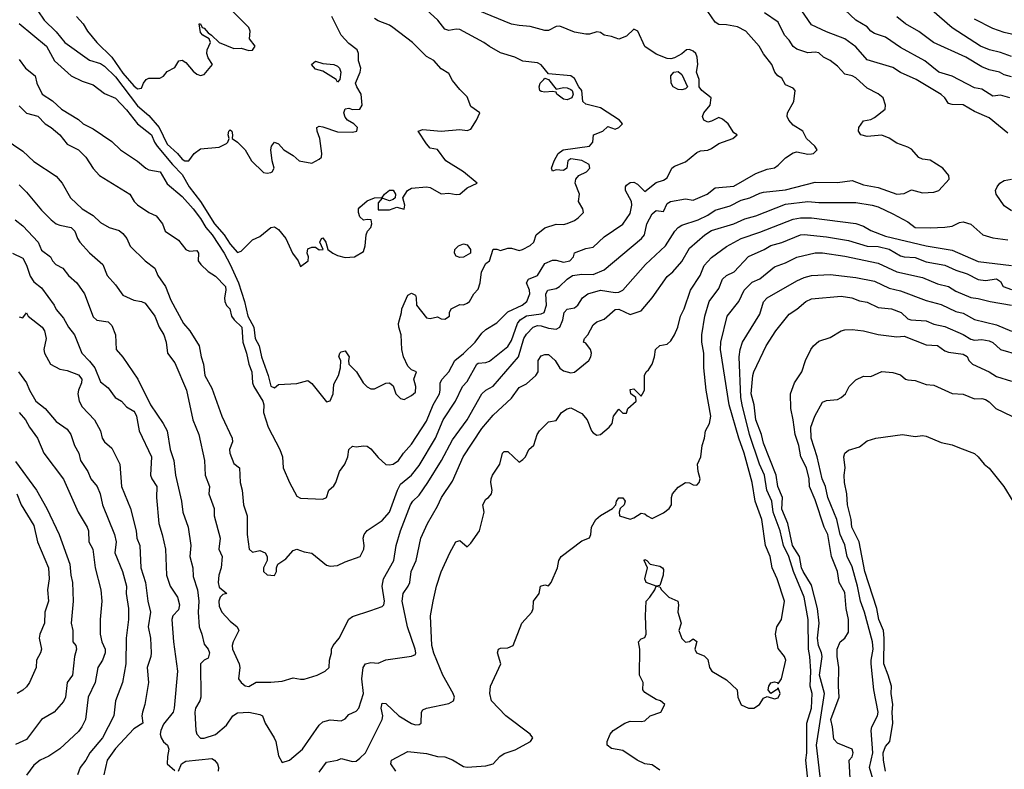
# Model space of a CAD drawing. Header units: metres. Extents: x -46681 to -43747, y -240911 to -237677.
# Tile 58 of 256: x -46423 to -46290, y -240322 to -240220. Entities that reach past the tile are written whole.
import ezdxf

# ---------------------------------------------------------------- set-up
doc = ezdxf.new("R2010")
doc.units = ezdxf.units.M
doc.layers.add('CONTOUR_INDEX', color=1, linetype='Continuous')
doc.layers.add('CONTOUR_INTER', color=3, linetype='Continuous')

msp = doc.modelspace()

# ---------------------------------------------------------------- linework, layer by layer
at = {"layer": 'CONTOUR_INDEX'}
for points, elevation in [([(-46422.6, -240232.1), (-46421.6, -240233.08), (-46420.1, -240233.48), (-46419.11, -240234.52), (-46418.28, -240235.02), (-46417.1, -240236), (-46416.1, -240237.26), (-46414.6, -240238.03), (-46413.61, -240239.02), (-46412.6, -240240.56), (-46411.75, -240241.52), (-46407.65, -240244.02), (-46407.06, -240245.02), (-46406.6, -240245.46), (-46405.1, -240246.52), (-46404.1, -240246.97), (-46403.24, -240248.02), (-46402.88, -240249.02), (-46401.1, -240250.25), (-46400.1, -240251.5), (-46399.6, -240251.74), (-46398.6, -240251.65), (-46398.37, -240252.02), (-46398.42, -240253.02), (-46398.06, -240253.52), (-46397.1, -240254.49), (-46396.1, -240255.12), (-46394.72, -240256.52), (-46394.68, -240257.02), (-46394.89, -240258.02), (-46394.83, -240258.52), (-46394.6, -240259.07), (-46394.15, -240259.52), (-46393.92, -240260.52), (-46393.58, -240261.02), (-46392.53, -240262.02), (-46392.39, -240264.02), (-46391.88, -240265.52), (-46391.57, -240267.02), (-46391.17, -240268.02), (-46391.09, -240269.52), (-46390.92, -240270.02), (-46389.7, -240272.02), (-46389.55, -240272.52), (-46389.62, -240273.52), (-46388.97, -240275.52), (-46387.41, -240278.52), (-46387.06, -240279.52), (-46386.97, -240281.02), (-46386.1, -240283.02), (-46385.1, -240284.83), (-46384.6, -240285.11), (-46381.6, -240285.26), (-46381.09, -240285.02), (-46380.8, -240284.02), (-46380.1, -240283.45), (-46379.85, -240283.02), (-46379.33, -240281.52), (-46378.64, -240280.52), (-46378.2, -240279.52), (-46378.09, -240278.52), (-46377.6, -240278.07), (-46377.1, -240278.17), (-46376.1, -240278.03), (-46375.6, -240278.11), (-46375.1, -240278.46), (-46374.1, -240279.64), (-46373.1, -240280.57), (-46372.6, -240280.63), (-46372.1, -240280.53), (-46371.38, -240280.02), (-46370.68, -240279.02), (-46369.6, -240277.82), (-46367.6, -240274.73), (-46366.68, -240272.52), (-46365.86, -240271.02), (-46365.74, -240270.52), (-46365.74, -240269.52), (-46365.47, -240269.02), (-46364.57, -240268.02), (-46363.75, -240266.52), (-46362.6, -240265.58), (-46361.04, -240264.02), (-46360.1, -240262.8), (-46359.6, -240262.34), (-46358.1, -240261.42), (-46356.6, -240259.95), (-46354.68, -240259.02), (-46354.03, -240258.52), (-46353.65, -240257.52), (-46353.68, -240257.02), (-46354.11, -240256.02), (-46353.81, -240255.52), (-46352.6, -240255.02), (-46351.6, -240253.41), (-46350.6, -240252.96), (-46350.1, -240252.94), (-46349.1, -240253.2), (-46348.23, -240253.02), (-46347.74, -240252.52), (-46347.6, -240251.98), (-46346.1, -240251.39), (-46345.1, -240251.19), (-46343.6, -240249.78), (-46341.1, -240248.07), (-46340.1, -240246.62), (-46339.85, -240245.52), (-46339.91, -240245.02), (-46340.71, -240243.52), (-46340.71, -240243.02), (-46340.6, -240242.83), (-46340.1, -240242.45), (-46339.6, -240242.41), (-46339.1, -240242.66), (-46338.1, -240243.65), (-46336.6, -240242.47), (-46335.6, -240242.13), (-46335.1, -240241.8), (-46334.46, -240240.52), (-46334.1, -240240.23), (-46332.6, -240239.64), (-46331.1, -240238.41), (-46330.6, -240238.15), (-46329.6, -240238.06), (-46329.1, -240237.87), (-46328.1, -240237.18), (-46326.21, -240236.52), (-46325.63, -240236.02), (-46326.1, -240235.72), (-46326.86, -240234.52), (-46327.6, -240233.91), (-46328.1, -240233.68), (-46329.1, -240234.18), (-46329.6, -240234.29), (-46330.13, -240234.02), (-46330.31, -240233.52), (-46330.16, -240233.02), (-46329.28, -240232.02), (-46329.14, -240231.02), (-46330.4, -240230.02), (-46330.77, -240229.52), (-46330.77, -240228.52), (-46331.13, -240227.52), (-46330.96, -240226.52), (-46331.05, -240225.52), (-46331.23, -240225.02), (-46331.6, -240224.71), (-46332.1, -240224.46), (-46332.47, -240224.52), (-46333.1, -240225.04), (-46334.1, -240225.61), (-46334.6, -240225.76), (-46335.1, -240225.68), (-46336.6, -240225.12), (-46338.1, -240224.05), (-46339.04, -240222.02), (-46339.6, -240221.75), (-46340.6, -240222.68), (-46341.6, -240223.09), (-46342.6, -240222.71), (-46343.6, -240222.53), (-46344.1, -240222.2), (-46344.6, -240222.07), (-46345.6, -240222.39), (-46346.1, -240222.39), (-46347.6, -240222.13), (-46349.6, -240221.34), (-46350.1, -240221.35), (-46351.1, -240221.9), (-46351.6, -240221.91), (-46353.6, -240221.37), (-46355.1, -240221.25), (-46356.1, -240221.03), (-46360.6, -240219.2)], 125), ([(-46288.6, -240228.15), (-46289.6, -240227.89), (-46290.22, -240227.52), (-46291.6, -240227.21), (-46292.6, -240226.83), (-46294.77, -240225.52), (-46299.14, -240223.52), (-46301.1, -240222.03), (-46302.92, -240221.02), (-46304.1, -240220.04)], 130), ([(-46334.2, -240227.52), (-46333.6, -240227.46), (-46333.1, -240227.87), (-46332.34, -240229.52), (-46332.6, -240229.77), (-46333.1, -240229.93), (-46333.6, -240229.89), (-46334.28, -240229.52), (-46334.54, -240229.02), (-46334.62, -240228.02), (-46334.2, -240227.52)], 125), ([(-46371.72, -240322.02), (-46372.4, -240321.02), (-46372.31, -240320.52), (-46370.1, -240319.36), (-46367.6, -240319.61), (-46366.1, -240320.05), (-46365.1, -240320.06), (-46364.1, -240320.48), (-46362.6, -240321.37), (-46362.1, -240321.48), (-46359.6, -240321.3), (-46358.59, -240321.02), (-46357.71, -240320.02), (-46357.1, -240319.62), (-46355.6, -240319.15), (-46353.56, -240318.02), (-46353.24, -240317.52), (-46353.6, -240317.02), (-46356.87, -240314.52), (-46358.82, -240312.52), (-46359.03, -240311.52), (-46358.94, -240310.52), (-46357.54, -240307.52), (-46357.99, -240306.02), (-46357.86, -240305.52), (-46357.6, -240305.38), (-46356.6, -240305.33), (-46355.89, -240305.02), (-46354.73, -240302.02), (-46353.35, -240300.52), (-46353.18, -240300.02), (-46353.16, -240299.02), (-46352.4, -240298.02), (-46352.19, -240297.02), (-46351.6, -240296.81), (-46351.1, -240296.97), (-46350.76, -240296.52), (-46349.92, -240294.52), (-46349.71, -240293.52), (-46349.42, -240293.02), (-46346.6, -240290.89), (-46345.6, -240290.5), (-46345.39, -240290.02), (-46345.33, -240289.02), (-46344.73, -240288.02), (-46344.1, -240287.45), (-46342.46, -240286.52), (-46342.03, -240286.02), (-46341.93, -240285.52), (-46341.6, -240285.09), (-46341.1, -240285.09), (-46340.77, -240285.52), (-46340.92, -240286.02), (-46341.44, -240286.52), (-46341.59, -240287.02), (-46341.55, -240287.52), (-46340.1, -240287.95), (-46339.6, -240287.79), (-46338.6, -240287.15), (-46338.1, -240287.24), (-46337.81, -240287.52), (-46337.1, -240287.85), (-46335.6, -240287.12), (-46334.83, -240286.52), (-46334.53, -240286.02), (-46334.53, -240285.02), (-46334.38, -240284.52), (-46333.6, -240283.62), (-46332.6, -240283.01), (-46332.1, -240283.04), (-46331.6, -240283.33), (-46331.1, -240283.38), (-46330.78, -240283.02), (-46330.62, -240282.52), (-46330.9, -240281.52), (-46330.98, -240280.52), (-46330.56, -240279.52), (-46330.38, -240278.02), (-46330.04, -240277.02), (-46329.92, -240276.02), (-46329.4, -240275.02), (-46329.21, -240274.02), (-46329.82, -240270.52), (-46330.14, -240267.52), (-46330.15, -240265.52), (-46330.41, -240264.02), (-46330.42, -240263.02), (-46330, -240260.52), (-46329.44, -240258.52), (-46328.1, -240256.77), (-46327.6, -240255.51), (-46327.1, -240255.01), (-46326.06, -240254.52), (-46324.1, -240252.45), (-46321.98, -240251.52), (-46321.1, -240250.98), (-46319.6, -240250.56), (-46317.1, -240249.53), (-46316.6, -240249.48), (-46313.6, -240249.79), (-46310.6, -240250.3), (-46308.1, -240251.06), (-46306.6, -240251.11), (-46305.1, -240251.46), (-46303.6, -240252.36), (-46303.1, -240252.51), (-46301.6, -240252.57), (-46300.1, -240253.16), (-46297.6, -240253.64), (-46296.1, -240254.31), (-46294.6, -240254.8), (-46293.1, -240255.56), (-46292.1, -240255.69), (-46290.6, -240255.46), (-46290.1, -240255.84), (-46289.7, -240256.52), (-46288.6, -240256.91)], 130), ([(-46422.6, -240260.62), (-46422.1, -240260.74), (-46421.6, -240260.07), (-46421.39, -240260.52), (-46419.48, -240262.02), (-46419.2, -240262.52), (-46418.94, -240263.52), (-46419.25, -240265.02), (-46419.17, -240265.52), (-46418.35, -240267.02), (-46417.1, -240267.7), (-46416.1, -240267.86), (-46414.6, -240268.46), (-46414.14, -240269.02), (-46414.17, -240269.52), (-46414.6, -240270.52), (-46414.66, -240271.02), (-46414.5, -240272.02), (-46414.1, -240272.76), (-46412.42, -240274.52), (-46411.61, -240276.02), (-46411.4, -240277.02), (-46411.09, -240277.52), (-46410.1, -240278.35), (-46409.01, -240280.52), (-46408.79, -240283.52), (-46407.57, -240286.52), (-46406.79, -240289.52), (-46406.69, -240290.52), (-46406.29, -240291.52), (-46406.17, -240294.52), (-46405.52, -240296.52), (-46405.22, -240299.02), (-46404.87, -240300.52), (-46405.17, -240302.52), (-46404.87, -240304.02), (-46404.77, -240306.02), (-46404.82, -240306.52), (-46405.33, -240308.02), (-46405.14, -240310.02), (-46405.63, -240313.02), (-46405.95, -240314.02), (-46406.02, -240314.52), (-46405.88, -240315.52), (-46407.1, -240316.31), (-46409.6, -240318.93), (-46410.72, -240320.52), (-46411.17, -240322.52)], 130), ([(-46307.2, -240323.52), (-46307.76, -240321.52), (-46307.31, -240319.52), (-46307.55, -240316.52), (-46307.46, -240316.02), (-46306.71, -240314.52), (-46306.59, -240314.02), (-46307.19, -240311.02), (-46307.53, -240307.52), (-46307.55, -240307.02), (-46307.27, -240305.52), (-46307.37, -240304.52), (-46308.43, -240300.52), (-46308.98, -240299.02), (-46309.37, -240297.02), (-46310.1, -240294.39), (-46310.79, -240293.02), (-46311.1, -240291.41), (-46311.71, -240290.02), (-46312.16, -240288.02), (-46313.42, -240285.02), (-46313.73, -240283.52), (-46314.16, -240282.52), (-46314.85, -240279.52), (-46315.65, -240277.02), (-46315.68, -240275.52), (-46315.17, -240274.02), (-46314.1, -240272.13), (-46313.6, -240271.91), (-46312.1, -240271.77), (-46311.6, -240271.53), (-46311.03, -240271.02), (-46310.52, -240270.02), (-46309.6, -240269.11), (-46308.6, -240268.64), (-46307.6, -240268.67), (-46306.1, -240267.99), (-46304.6, -240268.13), (-46303.6, -240268.43), (-46302.93, -240269.02), (-46302.6, -240269.12), (-46301.6, -240269.22), (-46300.1, -240269.74), (-46299.1, -240269.83), (-46296.6, -240270.97), (-46295.1, -240271.06), (-46293.6, -240271.68), (-46292.6, -240271.65), (-46292.1, -240271.78), (-46291.6, -240272.1), (-46290.69, -240273.02), (-46288.54, -240274.02)], 135)]:
    msp.add_lwpolyline(points, dxfattribs=dict(at, elevation=elevation))
at = {"layer": 'CONTOUR_INTER'}
for points, elevation in [([(-46288.6, -240225.44), (-46290.1, -240224.87), (-46291.57, -240224.52), (-46292.77, -240224.02), (-46296.6, -240221.57), (-46302.1, -240216.71)], 131), ([(-46424.64, -240236.52), (-46422.1, -240238.22), (-46420.6, -240239.63), (-46417.6, -240241.6), (-46416.81, -240242.52), (-46415.68, -240244.52), (-46414.1, -240246.03), (-46412.6, -240246.92), (-46411.6, -240247.85), (-46410.45, -240248.52), (-46409.1, -240248.96), (-46408.6, -240249.34), (-46408.08, -240250.02), (-46407.6, -240251.06), (-46405.6, -240253.04), (-46404.29, -240254.02), (-46403.86, -240255.02), (-46402.84, -240256.52), (-46402.1, -240258.35), (-46400.39, -240261.52), (-46399.56, -240262.52), (-46398.28, -240264.52), (-46398.03, -240266.02), (-46397.69, -240267.02), (-46397.55, -240268.52), (-46396.6, -240270.24), (-46395.24, -240274.02), (-46393.85, -240277.02), (-46393.81, -240277.52), (-46394.18, -240278.52), (-46394.15, -240279.02), (-46393.6, -240280.44), (-46392.86, -240281.02), (-46392.74, -240283.02), (-46392.5, -240284.02), (-46392.3, -240286.02), (-46391.79, -240287.52), (-46391.83, -240290.02), (-46391.54, -240292.02), (-46391.1, -240292.41), (-46390.1, -240292.21), (-46389.39, -240292.52), (-46389.12, -240293.02), (-46389.12, -240293.52), (-46389.62, -240294.52), (-46389.62, -240295.02), (-46389.1, -240295.47), (-46388.1, -240295.58), (-46387.83, -240295.02), (-46387.84, -240294.52), (-46387.67, -240294.02), (-46386.6, -240293.31), (-46385.6, -240292.19), (-46385.1, -240292.03), (-46384.1, -240292.39), (-46383.1, -240292.53), (-46381.1, -240294.16), (-46380.6, -240294.3), (-46379.6, -240294.22), (-46378.6, -240293.7), (-46376.56, -240293.02), (-46376.05, -240292.02), (-46375.99, -240291.52), (-46376.13, -240290.52), (-46376, -240290.02), (-46375.6, -240289.48), (-46373.6, -240288.14), (-46372.6, -240287.02), (-46371.51, -240284.02), (-46371.1, -240283.23), (-46369.61, -240282.02), (-46368.6, -240280.68), (-46366.4, -240277.02), (-46365.35, -240274.52), (-46363.66, -240272.02), (-46362.75, -240270.02), (-46362.1, -240269.37), (-46360.8, -240267.02), (-46360.6, -240266.88), (-46359.6, -240266.79), (-46359.1, -240266.58), (-46356.6, -240264.61), (-46356.1, -240263.82), (-46355.32, -240261.52), (-46354.93, -240261.02), (-46354.1, -240260.49), (-46352.1, -240260.19), (-46351.71, -240260.02), (-46351.4, -240259.02), (-46351.49, -240257.52), (-46351.2, -240257.02), (-46350.1, -240256.76), (-46349.63, -240256.52), (-46348.6, -240255.51), (-46347.86, -240255.02), (-46346.6, -240254.85), (-46345.1, -240254.89), (-46343.6, -240254.27), (-46338.56, -240250.02), (-46338.14, -240249.52), (-46337.84, -240248.02), (-46337.1, -240246.68), (-46336.6, -240246.24), (-46335.6, -240246.35), (-46335.1, -240245.3), (-46334.65, -240245.02), (-46332.6, -240244.66), (-46331.6, -240244.85), (-46329.68, -240244.02), (-46328.6, -240243.19), (-46326.1, -240242.93), (-46323.1, -240241.25), (-46321.6, -240240.63), (-46320.6, -240240.46), (-46320.1, -240240.13), (-46319.1, -240239.12), (-46318.1, -240238.46), (-46317.6, -240238.32), (-46316.1, -240238.61), (-46315.6, -240238.6), (-46315.33, -240238.52), (-46314.83, -240238.02), (-46315.14, -240237.52), (-46316.29, -240236.52), (-46316.78, -240235.52), (-46318.1, -240234.69), (-46318.66, -240234.02), (-46318.9, -240233.52), (-46318.84, -240233.02), (-46317.99, -240231.52), (-46317.82, -240230.02), (-46318.1, -240229.71), (-46319.1, -240229.26), (-46319.6, -240228.37), (-46320.17, -240228.02), (-46320.56, -240227.52), (-46320.95, -240226.52), (-46322.1, -240225.04), (-46322.69, -240224.02), (-46324.47, -240222.02), (-46325.6, -240221.43), (-46327.1, -240221.14), (-46328.1, -240221.11), (-46328.6, -240220.77), (-46329.6, -240219.33)], 126), ([(-46422.6, -240225.84), (-46421.73, -240227.02), (-46420.44, -240228.02), (-46420.21, -240229.02), (-46419.51, -240230.52), (-46418.1, -240231.4), (-46416.9, -240232.52), (-46414.6, -240233.93), (-46413.98, -240234.52), (-46412.6, -240235.21), (-46410.1, -240236.89), (-46408.91, -240238.02), (-46406.6, -240239.58), (-46405.5, -240240.52), (-46405.1, -240240.75), (-46403.57, -240241.02), (-46402.6, -240242.61), (-46400.6, -240244.35), (-46399.1, -240246), (-46398.1, -240247.31), (-46397.41, -240248.52), (-46396.55, -240249.52), (-46394.94, -240252.02), (-46394.1, -240253.52), (-46392.98, -240256.02), (-46392.19, -240258.52), (-46391.73, -240260.52), (-46390.93, -240262.02), (-46390.73, -240263.52), (-46390.19, -240264.52), (-46389.89, -240266.02), (-46388.97, -240268.52), (-46388.6, -240269.97), (-46388.1, -240270.22), (-46387.6, -240269.74), (-46385.1, -240269.6), (-46383.6, -240269.2), (-46383.1, -240269.6), (-46381.1, -240272.09), (-46380.6, -240271.94), (-46380.21, -240271.02), (-46380.1, -240269.7), (-46379.49, -240268.52), (-46379.21, -240267.52), (-46379.17, -240266.52), (-46379.43, -240266.02), (-46379.3, -240265.52), (-46379.1, -240265.33), (-46378.6, -240265.2), (-46378.03, -240266.02), (-46378.15, -240266.52), (-46378.08, -240267.02), (-46377.03, -240268.02), (-46376.16, -240269.52), (-46375.6, -240270.07), (-46375.1, -240270.34), (-46374.6, -240270.35), (-46373.1, -240269.56), (-46372.6, -240269.52), (-46372.1, -240269.93), (-46371.73, -240271.02), (-46371.1, -240271.66), (-46370.6, -240271.79), (-46369.6, -240271.24), (-46369.1, -240270.77), (-46369.05, -240270.02), (-46369.32, -240269.02), (-46368.94, -240268.02), (-46369.6, -240267.78), (-46370.1, -240267.26), (-46370.69, -240266.02), (-46370.91, -240265.02), (-46371, -240263.02), (-46371.35, -240262.02), (-46371.38, -240261.52), (-46370.96, -240260.02), (-46370.94, -240259.52), (-46370.1, -240257.69), (-46369.6, -240257.39), (-46369.1, -240257.7), (-46368.98, -240258.02), (-46368.96, -240259.02), (-46367.6, -240260.73), (-46367.1, -240260.84), (-46366.1, -240260.62), (-46365.6, -240260.89), (-46365.1, -240260.91), (-46364.49, -240260.52), (-46364.48, -240260.02), (-46364.25, -240259.52), (-46363.1, -240258.94), (-46362.6, -240258.99), (-46362.1, -240258.77), (-46361.77, -240258.52), (-46361.22, -240257.52), (-46360.6, -240256.87), (-46360.33, -240256.02), (-46360.18, -240254.52), (-46359.6, -240253.4), (-46359.07, -240253.02), (-46358.6, -240251.46), (-46358.1, -240251.45), (-46357.6, -240251.64), (-46356.6, -240251.35), (-46356.1, -240251.33), (-46355.1, -240251.65), (-46354.61, -240251.52), (-46353.6, -240250.98), (-46353.11, -240250.52), (-46352.78, -240249.52), (-46351.6, -240248.58), (-46350.1, -240248.09), (-46349.1, -240248.11), (-46348.6, -240247.98), (-46347.6, -240247.6), (-46347.1, -240247.23), (-46346.38, -240246.52), (-46346.47, -240246.02), (-46347.09, -240245.02), (-46346.95, -240244.02), (-46347.5, -240242.52), (-46347.42, -240242.02), (-46347.03, -240241.52), (-46346, -240241.02), (-46345.54, -240240.52), (-46345.61, -240240.02), (-46346.6, -240239.47), (-46348.1, -240239.27), (-46348.52, -240239.52), (-46348.63, -240240.52), (-46349.1, -240240.85), (-46350.1, -240240.75), (-46350.6, -240240.9), (-46350.73, -240240.52), (-46350.37, -240239.52), (-46349.8, -240238.52), (-46349.16, -240238.02), (-46345.6, -240237.52), (-46345.14, -240237.02), (-46345.03, -240236.02), (-46343.8, -240235.52), (-46343.1, -240234.87), (-46342.1, -240235.24), (-46341.6, -240235.02), (-46341.12, -240234.52), (-46341.54, -240234.02), (-46344.1, -240232.37), (-46346.1, -240231.88), (-46346.47, -240231.52), (-46346.64, -240230.02), (-46347.04, -240229.52), (-46347.6, -240228.38), (-46348.1, -240228.04), (-46351.1, -240227.78), (-46352.1, -240226.53), (-46352.6, -240226.26), (-46354.6, -240226.04), (-46355.67, -240225.52), (-46357.6, -240224.94), (-46359.1, -240224.09), (-46359.84, -240223.52), (-46363.1, -240221.79), (-46363.6, -240221.72), (-46364.6, -240221.92), (-46365.1, -240221.75), (-46366.08, -240220.52), (-46367.6, -240219.1)], 124), ([(-46422.6, -240242.78), (-46421.6, -240243.75), (-46419.6, -240246.21), (-46418.27, -240247.52), (-46417.62, -240248.02), (-46417.1, -240248.23), (-46415.6, -240248.53), (-46415.1, -240249.02), (-46414.72, -240250.02), (-46414.4, -240250.52), (-46413.1, -240251.94), (-46411.29, -240253.52), (-46410.71, -240255.02), (-46409.6, -240256.27), (-46408.6, -240257.67), (-46407.1, -240258.36), (-46406.1, -240258.52), (-46405.6, -240258.77), (-46404.29, -240260.52), (-46403.7, -240262.02), (-46403.05, -240263.02), (-46402.76, -240264.02), (-46402.59, -240265.52), (-46401.6, -240266.83), (-46400.01, -240270.52), (-46399.16, -240274.52), (-46398.33, -240276.52), (-46397.58, -240280.02), (-46397.47, -240282.02), (-46396.9, -240283.52), (-46396.99, -240284.52), (-46396.28, -240286.52), (-46396.26, -240287.52), (-46395.48, -240290.52), (-46395.63, -240292.02), (-46395.19, -240293.02), (-46395.34, -240294.52), (-46395.63, -240295.52), (-46395.75, -240296.52), (-46395.6, -240297.16), (-46394.58, -240298.02), (-46395.1, -240298.16), (-46395.44, -240298.52), (-46395.62, -240299.02), (-46395.6, -240299.7), (-46395.23, -240300.52), (-46394.1, -240301.75), (-46393.15, -240302.52), (-46392.92, -240303.02), (-46393.7, -240304.52), (-46393.83, -240305.02), (-46393.8, -240305.52), (-46392.88, -240307.52), (-46392.78, -240308.02), (-46392.96, -240309.52), (-46392.63, -240310.02), (-46392.1, -240310.5), (-46391.6, -240310.59), (-46390.6, -240310), (-46388.6, -240310), (-46387.1, -240309.84), (-46385.6, -240309.38), (-46384.6, -240309.6), (-46384.1, -240309.59), (-46382.35, -240309.02), (-46381.27, -240308.52), (-46380.72, -240308.02), (-46380.7, -240307.02), (-46380.43, -240306.02), (-46380.44, -240305.52), (-46380.22, -240305.02), (-46379.37, -240304.02), (-46378.1, -240301.47), (-46377.6, -240301.11), (-46375.1, -240300.32), (-46373.6, -240299.74), (-46373.35, -240299.52), (-46373.26, -240299.02), (-46373.57, -240297.02), (-46373.4, -240296.02), (-46371.99, -240293.52), (-46371.68, -240291.52), (-46371.12, -240289.52), (-46369.74, -240286.02), (-46369.42, -240285.52), (-46368.6, -240284.7), (-46367.41, -240283.02), (-46365.56, -240280.02), (-46364.1, -240277.25), (-46362.1, -240274.52), (-46360.13, -240271.02), (-46359.6, -240270.54), (-46358.6, -240269.98), (-46355.19, -240266.02), (-46354.46, -240263.52), (-46354.1, -240262.93), (-46353.2, -240262.02), (-46352.6, -240261.8), (-46352.1, -240261.83), (-46351.1, -240262.16), (-46350.1, -240262.26), (-46349.6, -240261.99), (-46349.18, -240261.02), (-46348.99, -240260.02), (-46348.6, -240259.57), (-46347.6, -240259.4), (-46347.18, -240259.02), (-46346.55, -240258.02), (-46345.82, -240257.52), (-46344.1, -240257.01), (-46342.1, -240257.31), (-46341.6, -240257.26), (-46341.1, -240257.02), (-46338, -240253.52), (-46335.31, -240251.02), (-46334.05, -240249.02), (-46333.6, -240248.53), (-46333.1, -240248.24), (-46330.93, -240247.52), (-46329.6, -240246.86), (-46328.6, -240246.19), (-46326.6, -240245.59), (-46325.1, -240244.85), (-46323.95, -240244.52), (-46322.6, -240243.9), (-46322.1, -240243.75), (-46319.1, -240243.43), (-46315.1, -240242.42), (-46312.1, -240242.45), (-46310.1, -240242.18), (-46308.6, -240242.76), (-46306.6, -240243.11), (-46304.1, -240244.03), (-46303.1, -240243.92), (-46302.1, -240243.43), (-46300.6, -240243.85), (-46299.1, -240243.77), (-46298.4, -240243.52), (-46297.01, -240242.02), (-46297.07, -240241.52), (-46297.85, -240240.52), (-46299.6, -240239.42), (-46300.6, -240239.31), (-46301.1, -240239.08), (-46302.1, -240237.95), (-46302.6, -240237.69), (-46304.1, -240237.15), (-46305.1, -240236.47), (-46306.1, -240236.05), (-46308.1, -240236.24), (-46308.95, -240236.02), (-46309.26, -240235.52), (-46309.22, -240235.02), (-46308.6, -240234.1), (-46307.6, -240233.93), (-46307.1, -240233.67), (-46305.65, -240232.52), (-46305.63, -240232.02), (-46305.94, -240231.02), (-46306.6, -240230.47), (-46308.1, -240229.68), (-46309.6, -240228.3), (-46310.1, -240228.03), (-46311.1, -240227.82), (-46312.1, -240226.73), (-46313.1, -240225.96), (-46313.98, -240225.52), (-46314.6, -240224.94), (-46315.1, -240224.82), (-46316.1, -240224.94), (-46317.6, -240224.45), (-46318.1, -240224.05), (-46318.6, -240223.23), (-46319.23, -240222.52), (-46320.1, -240220.79), (-46321.94, -240219.52)], 127), ([(-46420.1, -240219.25), (-46419.23, -240220.52), (-46417.6, -240222.11), (-46416.44, -240223.52), (-46413.1, -240225.91), (-46411.6, -240226.38), (-46411.1, -240226.72), (-46409.6, -240228.19), (-46406.6, -240232.1), (-46405.1, -240233.4), (-46403.69, -240235.02), (-46402.6, -240237.27), (-46401.2, -240238.52), (-46400.6, -240239.31), (-46400.21, -240239.52), (-46399.71, -240239.52), (-46398.95, -240238.52), (-46398.1, -240237.89), (-46395.6, -240237.68), (-46394.6, -240237.16), (-46394.41, -240237.02), (-46394.26, -240236.52), (-46394.4, -240236.02), (-46394.29, -240235.52), (-46394.1, -240235.35), (-46393.88, -240235.52), (-46393.78, -240236.02), (-46393.84, -240236.52), (-46393.1, -240237.02), (-46392.06, -240238.02), (-46391.22, -240239.52), (-46389.6, -240241.09), (-46389.1, -240241.2), (-46388.6, -240241.09), (-46388.43, -240241.02), (-46388.16, -240240.52), (-46388.45, -240239.52), (-46388.63, -240238.02), (-46388.54, -240237.52), (-46388.1, -240236.98), (-46387.6, -240237.21), (-46386.86, -240238.02), (-46385.6, -240238.8), (-46384.81, -240239.52), (-46383.1, -240239.82), (-46382.1, -240239.32), (-46381.76, -240239.02), (-46381.73, -240238.52), (-46381.98, -240236.52), (-46382.36, -240235.52), (-46382.42, -240235.02), (-46382.1, -240234.86), (-46381.6, -240234.93), (-46379.6, -240235.59), (-46377.6, -240235.63), (-46377, -240235.52), (-46376.91, -240235.02), (-46377.41, -240234.52), (-46378.25, -240234.02), (-46378.6, -240233.62), (-46378.77, -240233.02), (-46378.6, -240232.5), (-46378.1, -240232.41), (-46377.6, -240232.57), (-46376.6, -240232.54), (-46376.3, -240232.02), (-46376.42, -240230.52), (-46377.01, -240229.52), (-46377.16, -240229.02), (-46376.53, -240227.52), (-46376.45, -240227.02), (-46376.78, -240226.02), (-46376.78, -240225.02), (-46376.96, -240224.52), (-46378.1, -240223.67), (-46379.1, -240222.55), (-46380.4, -240220.02)], 122), ([(-46414.88, -240220.02), (-46413.96, -240221.02), (-46413.39, -240222.02), (-46412.12, -240223.52), (-46410.09, -240225.52), (-46408.6, -240227.68), (-46407.1, -240229.37), (-46406.6, -240229.79), (-46406.1, -240229.72), (-46405.83, -240229.02), (-46405.47, -240228.52), (-46405.1, -240228.35), (-46403.6, -240228.34), (-46403.1, -240228.1), (-46402.6, -240227.47), (-46401.6, -240226.93), (-46401.06, -240226.02), (-46400.6, -240225.93), (-46400.1, -240226.25), (-46399.1, -240227.42), (-46398.6, -240227.81), (-46398.1, -240228.01), (-46397.6, -240227.85), (-46396.48, -240226.52), (-46397.1, -240225.58), (-46397.24, -240225.02), (-46397.22, -240224.52), (-46396.78, -240223.52), (-46396.93, -240223.02), (-46397.82, -240222.52), (-46398.1, -240222.17), (-46398.3, -240221.02), (-46398.1, -240221), (-46397.9, -240221.52), (-46397.6, -240221.6), (-46397.1, -240222.24), (-46396.62, -240222.52), (-46395.6, -240223.52), (-46393.6, -240224.33), (-46392.6, -240224.3), (-46391.6, -240224.6), (-46391.1, -240224.55), (-46390.75, -240224.02), (-46391.51, -240223.02), (-46391.4, -240222.02), (-46391.6, -240221.52), (-46394.06, -240219.02)], 121), ([(-46289.1, -240235.79), (-46291.6, -240233.71), (-46293.6, -240232.86), (-46295.1, -240231.96), (-46296.6, -240231.92), (-46297.1, -240231.76), (-46297.6, -240231.02), (-46298.1, -240230.57), (-46301.48, -240228.52), (-46303.6, -240227.57), (-46304.6, -240226.89), (-46308.1, -240225.86), (-46309.6, -240224.13), (-46311.1, -240223.02), (-46313.6, -240222.09), (-46315.6, -240221.16), (-46317.41, -240218.52)], 128), ([(-46288.84, -240231.02), (-46290.1, -240230.64), (-46291.1, -240230.77), (-46292.6, -240229.83), (-46293.6, -240229.64), (-46296.6, -240228.08), (-46298.41, -240227.52), (-46300.32, -240226.02), (-46303.6, -240224.21), (-46305.6, -240222.8), (-46307.1, -240222.33), (-46307.58, -240222.02), (-46308.1, -240221.4), (-46309.6, -240220.52), (-46311.1, -240219.12)], 129), ([(-46422.6, -240220.95), (-46418.91, -240224.02), (-46417.82, -240226.02), (-46415.6, -240228.02), (-46414.1, -240228.77), (-46412.6, -240229.25), (-46411.1, -240230.41), (-46409.6, -240231.06), (-46408.1, -240232.62), (-46406.63, -240234.52), (-46404.74, -240236.02), (-46404.32, -240237.02), (-46403.97, -240237.52), (-46401.88, -240240.02), (-46400.6, -240241.35), (-46399.66, -240243.02), (-46398.13, -240245.02), (-46396.24, -240248.02), (-46394.9, -240249.52), (-46394.1, -240250.79), (-46393.1, -240251.93), (-46392.6, -240251.72), (-46391.1, -240250.22), (-46390.1, -240249.77), (-46388.6, -240248.55), (-46388.1, -240248.46), (-46387.6, -240248.8), (-46386.57, -240250.02), (-46385.7, -240252.02), (-46384.94, -240253.02), (-46384.6, -240253.81), (-46383.59, -240253.02), (-46383.54, -240252.52), (-46383.69, -240252.02), (-46383.6, -240251.42), (-46383.1, -240251.19), (-46382.6, -240251.2), (-46382.1, -240251.57), (-46381.55, -240251.52), (-46382, -240250.52), (-46381.79, -240250.02), (-46381.6, -240249.93), (-46381.21, -240250.52), (-46380.9, -240251.52), (-46380.23, -240252.02), (-46379.6, -240252.33), (-46378.6, -240252.61), (-46377.31, -240252.52), (-46376.1, -240251.77), (-46375.86, -240251.02), (-46375.76, -240249.52), (-46375.55, -240249.02), (-46375.09, -240248.52), (-46374.98, -240248.02), (-46375.07, -240247.52), (-46375.6, -240247.45), (-46376.1, -240247.54), (-46376.6, -240247.11), (-46376.77, -240246.52), (-46376.76, -240246.02), (-46376.6, -240245.79), (-46375.6, -240244.94), (-46374.6, -240244.51), (-46373.6, -240244.49), (-46373.28, -240244.02), (-46372.6, -240243.51), (-46372.1, -240243.5), (-46371.76, -240244.02), (-46371.84, -240244.52), (-46372.1, -240244.77), (-46372.6, -240244.92), (-46373.6, -240244.58), (-46374.1, -240245.22), (-46374.1, -240246.16), (-46372.6, -240246.13), (-46371.6, -240245.8), (-46370.6, -240246.05), (-46370.52, -240245.52), (-46370.81, -240244.52), (-46370.14, -240243.52), (-46369.6, -240243.23), (-46367.6, -240243.05), (-46367.1, -240243.11), (-46365.6, -240243.99), (-46364.6, -240243.89), (-46363.6, -240244.09), (-46363.08, -240244.02), (-46362.1, -240243.19), (-46360.76, -240242.52), (-46362.58, -240241.02), (-46364.99, -240239.52), (-46366.1, -240238.01), (-46367.1, -240237.79), (-46367.6, -240237.23), (-46368.71, -240235.52), (-46368.1, -240235.31), (-46365.6, -240235.53), (-46363.1, -240235.27), (-46362.1, -240235.43), (-46361.6, -240235.25), (-46360.83, -240234.02), (-46360.39, -240233.02), (-46361.6, -240232.18), (-46362.1, -240230.89), (-46363.1, -240229.9), (-46364.1, -240228.65), (-46364.6, -240227.71), (-46365.6, -240227.08), (-46366.6, -240225.98), (-46367.6, -240225.43), (-46369.5, -240223.52), (-46372.15, -240221.52), (-46372.6, -240221.2), (-46374.1, -240220.62), (-46374.6, -240220.29)], 123), ([(-46287.6, -240222.63), (-46289.6, -240222.18), (-46291.1, -240221.64), (-46293.6, -240220.38)], 132), ([(-46383.11, -240226.52), (-46382.6, -240226.05), (-46381.6, -240226.36), (-46380.1, -240226.51), (-46379.6, -240226.74), (-46379.33, -240227.02), (-46379.17, -240227.52), (-46379.32, -240228.52), (-46379.6, -240228.87), (-46379.79, -240228.52), (-46381.6, -240227.42), (-46382.6, -240227.14), (-46383.11, -240226.52)], 122), ([(-46351.74, -240228.52), (-46351.6, -240228.35), (-46351.1, -240228.55), (-46350.1, -240229.82), (-46349.1, -240229.62), (-46348.6, -240229.64), (-46348.1, -240229.88), (-46347.93, -240230.02), (-46347.79, -240230.52), (-46347.98, -240231.02), (-46348.6, -240231.3), (-46349.1, -240231.19), (-46349.98, -240230.52), (-46350.1, -240230.25), (-46350.6, -240230.14), (-46351.6, -240230.25), (-46352.1, -240230.16), (-46352.27, -240230.02), (-46352.4, -240229.52), (-46352.26, -240229.02), (-46351.74, -240228.52)], 124), ([(-46288.6, -240246.28), (-46289.6, -240245.61), (-46290.66, -240244.02), (-46290.77, -240243.52), (-46290.55, -240243.02), (-46290.17, -240242.52), (-46289.6, -240242.18), (-46288.6, -240241.98)], 128), ([(-46423.16, -240247.52), (-46422.1, -240248.32), (-46420.04, -240250.52), (-46419.6, -240251.61), (-46418.36, -240252.52), (-46418.1, -240253.04), (-46417.66, -240253.52), (-46416.71, -240254.02), (-46415.96, -240255.02), (-46414.8, -240256.02), (-46413.8, -240257.52), (-46412.6, -240260.59), (-46412.1, -240261.04), (-46410.6, -240261.3), (-46410.1, -240261.78), (-46409.57, -240263.02), (-46409.51, -240265.02), (-46408.6, -240266.05), (-46406.57, -240269.02), (-46404.88, -240272.52), (-46403.14, -240275.02), (-46402.63, -240276.02), (-46402.21, -240278.52), (-46401.71, -240280.02), (-46401.47, -240282.02), (-46400.69, -240285.52), (-46400.51, -240287.02), (-46399.78, -240289.02), (-46399.4, -240291.52), (-46399.56, -240293.02), (-46399.16, -240294.52), (-46399.1, -240295.72), (-46398.53, -240297.52), (-46398.36, -240299.02), (-46398.45, -240300.52), (-46398.31, -240302.52), (-46397.92, -240303.52), (-46397.6, -240304.86), (-46397.1, -240305.54), (-46396.92, -240306.02), (-46397.1, -240306.74), (-46397.62, -240307.02), (-46398.12, -240307.52), (-46398.09, -240312.02), (-46398.21, -240312.52), (-46398.78, -240313.52), (-46398.88, -240314.02), (-46398.75, -240316.52), (-46398.6, -240317.02), (-46398.1, -240317.55), (-46397.6, -240317.57), (-46396.1, -240317.05), (-46394.6, -240315.82), (-46393.74, -240314.52), (-46393.1, -240314.11), (-46391.6, -240314.06), (-46390.1, -240314.36), (-46389.76, -240314.52), (-46389.38, -240315.52), (-46388.17, -240317.52), (-46387.96, -240318.02), (-46387.6, -240319.95), (-46387.1, -240320.84), (-46386.1, -240320.53), (-46384.35, -240319.02), (-46382.1, -240315.81), (-46381.6, -240315.37), (-46380.6, -240315.08), (-46379.1, -240315.23), (-46378.6, -240314.95), (-46378.1, -240314.37), (-46377.1, -240313.92), (-46376.73, -240313.52), (-46376.12, -240311.52), (-46376.34, -240309.52), (-46376.15, -240308.02), (-46375.83, -240307.52), (-46375.1, -240307.32), (-46374.1, -240307.41), (-46373.1, -240306.99), (-46369.6, -240306.47), (-46369.1, -240306.24), (-46369.02, -240306.02), (-46369.13, -240305.52), (-46370.17, -240302.52), (-46370.88, -240299.02), (-46370.74, -240298.02), (-46370.06, -240297.02), (-46369.86, -240296.52), (-46369.65, -240295.02), (-46368.99, -240293.52), (-46368.36, -240290.52), (-46367.45, -240288.52), (-46366.1, -240286.19), (-46365.57, -240285.02), (-46364.1, -240282.8), (-46362.65, -240279.52), (-46360.1, -240275.69), (-46358.6, -240273.91), (-46356.1, -240271.6), (-46355.1, -240270.14), (-46354.1, -240269.65), (-46352.83, -240268.52), (-46352.53, -240268.02), (-46352.5, -240266.52), (-46352.1, -240265.87), (-46351.6, -240265.68), (-46351.1, -240265.71), (-46350.24, -240266.52), (-46349.6, -240267.53), (-46349.1, -240267.89), (-46348.1, -240268.19), (-46347.6, -240268.07), (-46345.66, -240266.52), (-46345.38, -240266.02), (-46345.33, -240265.52), (-46345.44, -240265.02), (-46346.1, -240264.17), (-46346.38, -240264.02), (-46346.24, -240263.52), (-46345.82, -240263.02), (-46345.1, -240261.7), (-46344.6, -240261.28), (-46343.6, -240260.92), (-46342.1, -240259.61), (-46341.6, -240259.58), (-46340.1, -240260.3), (-46338.6, -240259.78), (-46337.12, -240258.02), (-46335.1, -240255.17), (-46334.33, -240254.52), (-46333.1, -240253.15), (-46332.1, -240251.31), (-46329.99, -240249.52), (-46329.1, -240248.95), (-46326.1, -240248.05), (-46324.6, -240247.35), (-46323.1, -240246.94), (-46319.1, -240245.39), (-46316.1, -240245.04), (-46314.6, -240245.16), (-46309.6, -240245.17), (-46307.39, -240245.52), (-46306.6, -240245.74), (-46304.6, -240246.68), (-46302.6, -240247.76), (-46301.6, -240248.54), (-46299.6, -240248.6), (-46297.6, -240248.48), (-46296.6, -240248.35), (-46295.6, -240247.84), (-46295.1, -240247.76), (-46294.1, -240248.08), (-46292.48, -240249.52), (-46291.1, -240249.92), (-46289.1, -240250.19)], 128), ([(-46382.1, -240322.16), (-46381.1, -240320.8), (-46379.6, -240320.54), (-46379.1, -240320.32), (-46377.6, -240320.7), (-46377.1, -240320.66), (-46376.6, -240320.27), (-46375.85, -240319.52), (-46373.58, -240315.02), (-46373.48, -240314.52), (-46373.72, -240313.52), (-46373.6, -240312.83), (-46373.1, -240312.89), (-46371.33, -240314.52), (-46369.6, -240315.59), (-46369.1, -240315.74), (-46368.6, -240315.7), (-46368.31, -240315.52), (-46368.29, -240314.02), (-46368.1, -240313.73), (-46367.6, -240313.48), (-46364.6, -240312.87), (-46363.97, -240312.52), (-46363.83, -240312.02), (-46364, -240311.52), (-46365.39, -240309.02), (-46366.6, -240306.05), (-46366.89, -240305.02), (-46367.04, -240301.02), (-46366.71, -240299.02), (-46366.26, -240297.02), (-46365.6, -240295.09), (-46364.46, -240292.52), (-46363.63, -240291.02), (-46363.1, -240290.85), (-46362.1, -240291.7), (-46361.6, -240291.2), (-46360.43, -240289.52), (-46359.8, -240287.02), (-46359.99, -240286.02), (-46359.6, -240285.23), (-46359.24, -240285.02), (-46358.82, -240284.52), (-46358.71, -240284.02), (-46358.91, -240283.02), (-46358.86, -240282.52), (-46358.7, -240282.02), (-46357.67, -240280.52), (-46357.32, -240279.02), (-46357.1, -240278.81), (-46356.6, -240278.82), (-46355.1, -240280.23), (-46354.6, -240279.91), (-46354.24, -240279.52), (-46353.77, -240278.52), (-46353.1, -240277.96), (-46352.63, -240276.52), (-46352.34, -240276.02), (-46351.1, -240274.79), (-46350.1, -240274.63), (-46349.37, -240273.52), (-46348.6, -240273.03), (-46348.1, -240272.92), (-46346.6, -240273.69), (-46345.92, -240274.52), (-46345.3, -240276.02), (-46345.1, -240276.29), (-46344.6, -240276.6), (-46344.1, -240276.52), (-46342.93, -240275.52), (-46342.52, -240275.02), (-46342.33, -240274.02), (-46341.6, -240273.09), (-46341.1, -240273.61), (-46340.6, -240273.62), (-46340.4, -240273.02), (-46339.28, -240272.02), (-46339.31, -240271.52), (-46339.98, -240271.02), (-46340.1, -240270.44), (-46339.6, -240270.34), (-46338.6, -240271.31), (-46338.41, -240271.02), (-46338.17, -240270.52), (-46338.16, -240268.52), (-46337.94, -240268.02), (-46337.6, -240267.75), (-46337.14, -240267.02), (-46336.82, -240266.02), (-46336.68, -240265.02), (-46336.1, -240264.5), (-46335.1, -240264.29), (-46334.6, -240263.84), (-46334.1, -240263.03), (-46333.66, -240262.02), (-46333.29, -240260.52), (-46332.81, -240259.52), (-46331.93, -240257.02), (-46330.63, -240255.02), (-46330.1, -240253.68), (-46329.1, -240252.61), (-46327.1, -240251.1), (-46325.1, -240250), (-46322.6, -240249.17), (-46318.1, -240247.42), (-46317.1, -240247.23), (-46315.6, -240247.23), (-46309.6, -240247.99), (-46308.6, -240248.35), (-46307.6, -240248.96), (-46305.6, -240249.69), (-46300.1, -240251.01), (-46296.6, -240251.59), (-46293.1, -240253.13), (-46288.6, -240253.68)], 129), ([(-46363.27, -240251.02), (-46362.6, -240250.72), (-46362.1, -240250.88), (-46361.67, -240251.52), (-46361.67, -240252.02), (-46362.6, -240252.56), (-46363.1, -240252.61), (-46363.6, -240252.4), (-46363.81, -240252.02), (-46363.78, -240251.52), (-46363.27, -240251.02)], 124), ([(-46423.5, -240252.02), (-46422.1, -240252.68), (-46421.6, -240253.62), (-46421.1, -240255.13), (-46420.6, -240255.86), (-46419.6, -240256.67), (-46417.88, -240259.02), (-46417.6, -240259.62), (-46416.6, -240260.8), (-46415.93, -240262.02), (-46415.13, -240263.02), (-46414.12, -240265.52), (-46413.1, -240266.58), (-46412.4, -240267.52), (-46411.6, -240269.4), (-46410.6, -240270.19), (-46409.63, -240271.52), (-46408.79, -240272.02), (-46408.1, -240272.79), (-46407.1, -240273.34), (-46406.96, -240273.52), (-46406.75, -240274.02), (-46406.39, -240276.02), (-46404.72, -240279.52), (-46404.87, -240282.02), (-46404.69, -240282.52), (-46404.02, -240283.52), (-46404.04, -240285.02), (-46403.75, -240288.52), (-46403.28, -240290.02), (-46402.86, -240292.02), (-46402.72, -240295.52), (-46402.19, -240297.02), (-46401.22, -240298.52), (-46400.96, -240299.52), (-46401.1, -240300.2), (-46401.85, -240301.02), (-46401.98, -240301.52), (-46401.76, -240304.52), (-46401.2, -240308.52), (-46401.65, -240313.52), (-46401.82, -240314.02), (-46403.1, -240315.65), (-46403.49, -240316.52), (-46403.55, -240317.02), (-46403.44, -240317.52), (-46403.1, -240318.06), (-46402.57, -240318.52), (-46402.38, -240319.02), (-46402.59, -240320.02), (-46402.63, -240321.02), (-46401.6, -240321.92)], 129), ([(-46336.1, -240321.88), (-46337.1, -240321.16), (-46338.1, -240321.01), (-46339.15, -240320.52), (-46341.1, -240319.21), (-46342.6, -240318.94), (-46343.21, -240318.52), (-46343.19, -240318.02), (-46342.77, -240317.02), (-46342.37, -240316.52), (-46340.8, -240315.52), (-46340.1, -240315.25), (-46338.6, -240315.31), (-46338.1, -240315.21), (-46337.37, -240314.52), (-46335.93, -240314.02), (-46335.42, -240313.02), (-46335.98, -240312.52), (-46336.6, -240312.33), (-46338.1, -240311.37), (-46338.36, -240311.02), (-46338.34, -240310.02), (-46338.82, -240309.02), (-46338.78, -240305.52), (-46338.95, -240304.52), (-46338.6, -240304.12), (-46338.1, -240303.96), (-46337.93, -240303.52), (-46338.03, -240301.02), (-46337.95, -240299.02), (-46337.45, -240298.52), (-46336.77, -240297.52), (-46336.6, -240297.02), (-46337.92, -240296.52), (-46338.11, -240296.02), (-46337.76, -240294.52), (-46338.22, -240293.52), (-46338.1, -240293.4), (-46337.83, -240293.52), (-46337.41, -240294.02), (-46336.1, -240294.32), (-46335.71, -240294.52), (-46335.6, -240294.76), (-46335.63, -240295.52), (-46336.1, -240296.93), (-46336.59, -240297.02), (-46336.1, -240297.1), (-46335.87, -240297.52), (-46334.88, -240298.52), (-46333.67, -240299.02), (-46333.58, -240299.52), (-46333.67, -240300.52), (-46333.21, -240302.02), (-46333.54, -240303.02), (-46333.1, -240304.09), (-46332.6, -240304.57), (-46332.1, -240304.47), (-46331.6, -240304.14), (-46331.1, -240304.48), (-46331.35, -240305.52), (-46331.13, -240306.02), (-46330.1, -240306.43), (-46329.6, -240306.91), (-46329.38, -240308.02), (-46329.04, -240308.52), (-46327.1, -240309.65), (-46325.66, -240311.02), (-46325.53, -240312.02), (-46325.1, -240313.06), (-46324.1, -240313.49), (-46323.38, -240313.52), (-46322.64, -240313.02), (-46322.1, -240312.16), (-46321.6, -240311.91), (-46320.6, -240312.25), (-46320.1, -240312.1), (-46319.84, -240311.52), (-46320.1, -240310.74), (-46320.32, -240311.02), (-46321.1, -240311.53), (-46321.47, -240311.02), (-46321.38, -240310.52), (-46321.1, -240310.06), (-46320.6, -240309.93), (-46320.25, -240310.02), (-46320.1, -240310.23), (-46319.66, -240309.52), (-46319.09, -240307.02), (-46319.23, -240306.52), (-46320.1, -240305.44), (-46320.46, -240303.52), (-46320.28, -240302.52), (-46319.64, -240301.52), (-46319.25, -240299.02), (-46320.22, -240296.02), (-46320.92, -240294.52), (-46321.18, -240293.02), (-46321.83, -240291.52), (-46322.31, -240288.02), (-46323.21, -240285.52), (-46323.63, -240283.02), (-46324.69, -240279.02), (-46325.43, -240277.02), (-46326.74, -240272.52), (-46327.88, -240265.02), (-46327.84, -240264.02), (-46326.99, -240260.52), (-46325.41, -240258.52), (-46324.69, -240257.02), (-46323.6, -240255.92), (-46322.6, -240255.48), (-46320.6, -240253.84), (-46319.1, -240253.3), (-46317.6, -240252.54), (-46315.1, -240251.95), (-46314.1, -240251.96), (-46311.1, -240252.41), (-46306.6, -240253.37), (-46304.1, -240254.53), (-46300.6, -240255.28), (-46298.6, -240256.14), (-46297.1, -240256.52), (-46296.1, -240257.14), (-46294.1, -240258.01), (-46293.1, -240258.11), (-46291.49, -240258.52), (-46288.6, -240259.02)], 131), ([(-46316.01, -240324.02), (-46316.37, -240320.52), (-46316.23, -240319.52), (-46316.23, -240315.52), (-46315.59, -240313.52), (-46315.53, -240311.52), (-46315.79, -240310.52), (-46315.69, -240308.52), (-46315.81, -240306.52), (-46316.01, -240305.52), (-46316.04, -240301.52), (-46316.6, -240298.52), (-46318.04, -240295.02), (-46318.68, -240293.02), (-46319.39, -240291.52), (-46319.85, -240289.52), (-46320.76, -240287.02), (-46320.97, -240285.52), (-46321.63, -240284.02), (-46321.95, -240282.02), (-46322.64, -240280.52), (-46323.96, -240276.52), (-46324.98, -240272.52), (-46325.15, -240271.52), (-46325.37, -240266.02), (-46325.24, -240265.02), (-46324.91, -240264.02), (-46322.6, -240260.23), (-46322.1, -240258.59), (-46321.6, -240258.02), (-46317.6, -240255.73), (-46316.6, -240255.29), (-46315.6, -240255.03), (-46313.1, -240254.88), (-46309.6, -240255.27), (-46307.1, -240255.8), (-46305.1, -240256.73), (-46303.6, -240257.11), (-46300.1, -240258.41), (-46298.1, -240258.96), (-46296.1, -240259.9), (-46295.1, -240260.11), (-46293.6, -240260.95), (-46290.6, -240261.69), (-46288.6, -240262.53)], 132), ([(-46314.16, -240325.02), (-46314.94, -240318.52), (-46313.83, -240311.52), (-46314.53, -240309.02), (-46314.18, -240306.52), (-46314.24, -240306.02), (-46314.65, -240305.02), (-46314.78, -240304.02), (-46314.58, -240302.02), (-46314.8, -240300.02), (-46315.6, -240296.87), (-46316.75, -240295.02), (-46316.95, -240294.52), (-46317.21, -240293.02), (-46318.17, -240291.52), (-46318.82, -240288.52), (-46319.6, -240286.59), (-46319.53, -240285.02), (-46320.14, -240283.52), (-46320.37, -240282.02), (-46322.1, -240277.68), (-46322.35, -240276.52), (-46323.1, -240274.51), (-46323.34, -240272.52), (-46323.73, -240271.02), (-46323.51, -240268.52), (-46323.37, -240268.02), (-46321.71, -240264.52), (-46320.43, -240262.52), (-46318.6, -240260.23), (-46317.6, -240259.59), (-46316.38, -240258.52), (-46315.6, -240258.17), (-46311.6, -240257.81), (-46310.15, -240258.02), (-46309.1, -240258.43), (-46308.1, -240258.61), (-46306.6, -240259.36), (-46304.78, -240259.52), (-46303.49, -240260.02), (-46302.6, -240260.87), (-46302.21, -240261.02), (-46300.1, -240261.16), (-46299.1, -240261.6), (-46297.6, -240261.91), (-46295.1, -240263.01), (-46294.1, -240263.61), (-46293.6, -240263.76), (-46292.6, -240263.69), (-46291.6, -240263.84), (-46291.1, -240264.07), (-46290.1, -240265.03), (-46287.6, -240265.76)], 133), ([(-46310.36, -240323.02), (-46310.5, -240320.52), (-46310.1, -240320.08), (-46309.97, -240319.52), (-46310.1, -240319.02), (-46312.1, -240318.23), (-46312.6, -240317.68), (-46312.77, -240316.02), (-46313.01, -240315.02), (-46311.87, -240312.02), (-46311.97, -240310.52), (-46311.91, -240308.02), (-46312.13, -240306.52), (-46312.12, -240305.52), (-46311.75, -240304.52), (-46311.1, -240304.02), (-46310.6, -240303.23), (-46310.59, -240301.52), (-46310.91, -240300.02), (-46311.1, -240297.87), (-46311.87, -240296.52), (-46312.08, -240295.02), (-46312.92, -240293.02), (-46313.39, -240290.02), (-46313.89, -240289.02), (-46315.1, -240285.35), (-46315.88, -240283.52), (-46315.93, -240282.52), (-46316.28, -240281.02), (-46317.03, -240279.52), (-46317.31, -240278.02), (-46317.83, -240276.52), (-46318.06, -240274.52), (-46318.41, -240273.02), (-46318.46, -240271.02), (-46317.88, -240269.52), (-46316.93, -240268.02), (-46316.4, -240266.52), (-46315.68, -240265.02), (-46315.32, -240264.52), (-46314.6, -240263.91), (-46313.1, -240263.41), (-46311.6, -240262.5), (-46311.1, -240262.35), (-46310.1, -240262.3), (-46308.6, -240262.5), (-46306.6, -240263), (-46304.1, -240263.32), (-46303.1, -240263.2), (-46300.1, -240264.41), (-46298.6, -240264.48), (-46297.6, -240265.19), (-46297.1, -240265.38), (-46295.1, -240265.66), (-46294.6, -240265.98), (-46294.34, -240266.52), (-46293.88, -240267.02), (-46291.62, -240268.02), (-46290.6, -240268.69), (-46288.6, -240269.32)], 134), ([(-46422.71, -240268.02), (-46421.6, -240269.51), (-46421.21, -240270.52), (-46420.35, -240272.02), (-46419.1, -240273.02), (-46417.6, -240274.75), (-46416.1, -240275.77), (-46415.63, -240276.52), (-46415.14, -240278.02), (-46414.53, -240279.02), (-46414.34, -240280.02), (-46413.32, -240281.52), (-46412.94, -240282.52), (-46412.06, -240283.52), (-46411.67, -240284.52), (-46411.37, -240286.02), (-46409.73, -240290.02), (-46409.52, -240291.02), (-46409.66, -240292.52), (-46408.65, -240295.02), (-46408.1, -240297.02), (-46408.15, -240298.02), (-46407.83, -240300.02), (-46407.84, -240301.52), (-46408.16, -240304.02), (-46408.19, -240307.52), (-46408.64, -240310.02), (-46409.57, -240312.52), (-46409.81, -240314.52), (-46411.37, -240317.52), (-46413.08, -240319.52), (-46413.61, -240320.52), (-46414.35, -240321.52), (-46414.74, -240322.52)], 131), ([(-46422.6, -240273.55), (-46421.74, -240274.52), (-46421.22, -240275.52), (-46420.14, -240277.02), (-46419.28, -240279.02), (-46416.6, -240282.53), (-46414.64, -240287.02), (-46413.43, -240289.02), (-46413.25, -240289.52), (-46413.18, -240291.02), (-46412.66, -240292.02), (-46412.32, -240294.52), (-46411.58, -240297.52), (-46411.42, -240299.02), (-46411.66, -240301.52), (-46411.67, -240303.52), (-46411.46, -240304.52), (-46411.01, -240305.52), (-46410.99, -240306.02), (-46411.34, -240307.02), (-46411.99, -240308.02), (-46412.35, -240310.02), (-46413.27, -240312.02), (-46413.66, -240315.02), (-46414.12, -240316.02), (-46414.6, -240316.65), (-46417.1, -240318.98), (-46418.6, -240320), (-46419.78, -240320.52), (-46420.6, -240321.2), (-46421.6, -240322.56)], 132), ([(-46305.59, -240322.02), (-46305.89, -240320.52), (-46305.91, -240319.52), (-46305.6, -240318.68), (-46305.02, -240318.02), (-46304.64, -240315.52), (-46304.73, -240314.02), (-46304.6, -240313.02), (-46304.84, -240311.52), (-46304.78, -240310.52), (-46305.23, -240309.02), (-46305.84, -240307.52), (-46305.78, -240304.02), (-46305.9, -240303.02), (-46306.5, -240301.52), (-46306.8, -240300.02), (-46308.4, -240295.02), (-46309.16, -240291.02), (-46310.15, -240289.02), (-46310.24, -240288.02), (-46310.73, -240286.02), (-46310.81, -240284.52), (-46311.15, -240283.02), (-46311.21, -240282.02), (-46311.07, -240281.02), (-46311.22, -240279.52), (-46311.08, -240279.02), (-46310.6, -240278.61), (-46309.1, -240278.16), (-46308.1, -240277.36), (-46306.91, -240277.02), (-46303.33, -240276.52)], 136), ([(-46303.33, -240276.52), (-46301.6, -240276.77), (-46300.6, -240276.65), (-46300.1, -240276.72), (-46298.1, -240277.59), (-46296.6, -240277.93), (-46295.6, -240278.3), (-46293.6, -240279.09), (-46293.09, -240279.52), (-46292.27, -240280.52), (-46291.6, -240281.05), (-46289.65, -240283.52), (-46288.42, -240285.52)], 136), ([(-46423.1, -240280.16), (-46420.25, -240284.02), (-46418.88, -240286.52), (-46417.22, -240290.02), (-46415.78, -240294.02), (-46415.63, -240295.52), (-46415.39, -240296.52), (-46415.31, -240299.02), (-46415.6, -240302.02), (-46415.34, -240303.02), (-46415.36, -240304.52), (-46414.93, -240305.02), (-46414.87, -240305.52), (-46415.13, -240306.52), (-46415.39, -240309.02), (-46416.1, -240310.02), (-46416.34, -240312.02), (-46416.6, -240312.6), (-46417.87, -240314.02), (-46419.6, -240315.05), (-46421.6, -240317.74), (-46423.1, -240318.42)], 133), ([(-46422.9, -240284.52), (-46422.31, -240286.02), (-46420.6, -240288.82), (-46420.13, -240291.02), (-46418.66, -240294.52), (-46418.53, -240296.02), (-46418.76, -240297.52), (-46418.64, -240299.02), (-46419.14, -240300.52), (-46419.18, -240302.02), (-46419.83, -240303.52), (-46419.9, -240304.02), (-46419.59, -240305.52), (-46419.71, -240306.02), (-46420.24, -240307.02), (-46420.31, -240308.02), (-46421.2, -240310.02), (-46421.6, -240310.63), (-46422.1, -240311.09), (-46422.86, -240311.52)], 134), ([(-46401.1, -240322.01), (-46400.7, -240321.02), (-46400.1, -240320.65), (-46396.6, -240320.32), (-46396.22, -240320.52), (-46395.83, -240321.02), (-46395.69, -240321.52), (-46395.74, -240322.02)], 129)]:
    msp.add_lwpolyline(points, dxfattribs=dict(at, elevation=elevation))

doc.saveas('drawing.dxf')
